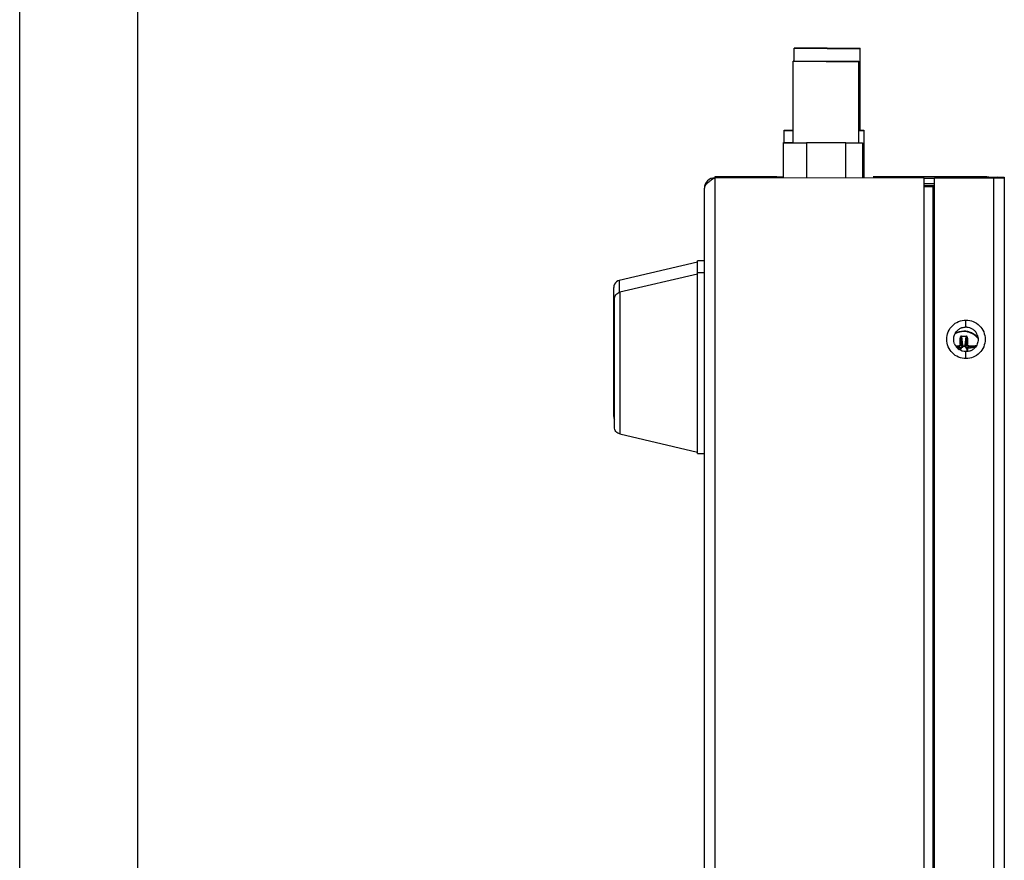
# Model space of a CAD drawing. Header units: inches. Extents: x 0 to 17, y 0 to 11.
# Tile 3 of 17: x 0 to 2.5, y 5.9 to 8.1. Entities that reach past the tile are written whole.
import ezdxf

# ---------------------------------------------------------------- set-up
doc = ezdxf.new("R2010")
doc.units = ezdxf.units.IN
doc.header["$LTSCALE"] = 0.935
doc.header["$MEASUREMENT"] = 0
doc.layers.get('0').update_dxf_attribs({"linetype": 'CONTINUOUS'})

msp = doc.modelspace()

# ---------------------------------------------------------------- linework, layer by layer
at = {"color": 7, "linetype": 'Continuous'}
for p, q in [((0, 0), (0, 11)), ((0.3, 10.7), (0.3, 0.3)), ((1.9728, 7.9475), (1.9728, 7.981)), ((1.9741, 7.981), (1.9728, 7.981)), ((1.9728, 7.9808), (1.9741, 7.9808)), ((1.9741, 7.9807), (1.9728, 7.9807)), ((1.9741, 7.9805), (1.9728, 7.9805)), ((1.9741, 7.9803), (1.9728, 7.9803)), ((1.9741, 7.9802), (1.9728, 7.9802)), ((2.0572, 7.9797), (1.9728, 7.9799)), ((2.0572, 7.9809), (1.9741, 7.981)), ((1.9741, 7.9808), (2.0572, 7.9807)), ((2.0572, 7.9806), (1.9741, 7.9807)), ((2.0572, 7.9804), (1.9741, 7.9805)), ((2.0572, 7.9802), (1.9741, 7.9803)), ((2.0572, 7.9801), (1.9741, 7.9802)), ((2.0572, 7.9809), (2.1403, 7.9808)), ((2.0572, 7.9807), (2.1403, 7.9807)), ((2.0572, 7.9806), (2.1403, 7.9805)), ((2.0572, 7.9804), (2.1403, 7.9803)), ((2.0572, 7.9802), (2.1403, 7.9802)), ((2.0572, 7.9801), (2.1403, 7.98)), ((2.0572, 7.9797), (2.1416, 7.9797)), ((2.1403, 7.9808), (2.1416, 7.9808)), ((2.1403, 7.9807), (2.1416, 7.9807)), ((2.1403, 7.9805), (2.1416, 7.9805)), ((2.1403, 7.9803), (2.1416, 7.9803)), ((2.1403, 7.9802), (2.1416, 7.9802)), ((2.1403, 7.98), (2.1416, 7.98)), ((2.1416, 7.7707), (2.1416, 7.9808)), ((1.9709, 7.7396), (1.9709, 7.9475)), ((1.9709, 7.9475), (1.9721, 7.9475)), ((1.9721, 7.9474), (1.9709, 7.9474)), ((1.9721, 7.9472), (1.9709, 7.9472)), ((1.9721, 7.947), (1.9709, 7.947)), ((2.0546, 7.9468), (1.9709, 7.9469)), ((1.9721, 7.9475), (2.0546, 7.9474)), ((2.0546, 7.9472), (1.9721, 7.9474)), ((2.0546, 7.9471), (1.9721, 7.9472)), ((2.0546, 7.9469), (1.9721, 7.947)), ((2.0546, 7.9474), (2.1371, 7.9473)), ((2.0546, 7.9472), (2.1371, 7.9472)), ((2.0546, 7.9471), (2.1371, 7.947)), ((2.0546, 7.9469), (2.1371, 7.9469)), ((2.0546, 7.9468), (2.1383, 7.9467)), ((2.1371, 7.9473), (2.1383, 7.9473)), ((2.1371, 7.9472), (2.1383, 7.9472)), ((2.1371, 7.947), (2.1383, 7.947)), ((2.1371, 7.9469), (2.1383, 7.9469)), ((2.1383, 7.7394), (2.1383, 7.9473)), ((1.948, 7.7403), (1.948, 7.7721)), ((1.948, 7.7721), (1.9483, 7.7721)), ((1.948, 7.7719), (1.9483, 7.7719)), ((1.948, 7.7718), (1.9483, 7.7718)), ((1.948, 7.7716), (1.9483, 7.7716)), ((1.948, 7.7714), (1.9483, 7.7714)), ((1.948, 7.7713), (1.9483, 7.7713)), ((1.948, 7.771), (1.9709, 7.7709)), ((1.9483, 7.7721), (1.9709, 7.7721)), ((1.9483, 7.7719), (1.9709, 7.7719)), ((1.9483, 7.7718), (1.9709, 7.7717)), ((1.9483, 7.7716), (1.9709, 7.7716)), ((1.9483, 7.7714), (1.9709, 7.7714)), ((1.9483, 7.7713), (1.9709, 7.7712)), ((2.1383, 7.7707), (2.1505, 7.7707)), ((2.1416, 7.7719), (2.1505, 7.7719)), ((2.1416, 7.7717), (2.1505, 7.7717)), ((2.1416, 7.7715), (2.1505, 7.7715)), ((2.1416, 7.7714), (2.1505, 7.7714)), ((2.1416, 7.7712), (2.1505, 7.7712)), ((2.1416, 7.771), (2.1505, 7.771)), ((2.1505, 7.7719), (2.1505, 7.6511)), ((1.9462, 7.6505), (1.9462, 7.7403)), ((1.9462, 7.7403), (1.9466, 7.7403)), ((1.9462, 7.7401), (1.9466, 7.7401)), ((1.9462, 7.74), (1.9466, 7.74)), ((1.9462, 7.7398), (1.9466, 7.7398)), ((1.9462, 7.7396), (1.9709, 7.7396)), ((1.9466, 7.7403), (1.9709, 7.7402)), ((1.9466, 7.7401), (1.9709, 7.7401)), ((1.9466, 7.74), (1.9709, 7.7399)), ((1.9466, 7.7398), (1.9709, 7.7397)), ((1.9709, 7.7396), (2.0044, 7.7395)), ((2.0044, 7.7395), (2.0044, 7.6504)), ((2.1048, 7.7394), (2.0044, 7.7395)), ((2.1048, 7.6503), (2.1048, 7.7394)), ((2.1048, 7.7394), (2.1471, 7.7394)), ((2.1383, 7.7401), (2.1471, 7.74)), ((2.1383, 7.7399), (2.1471, 7.7399)), ((2.1383, 7.7397), (2.1471, 7.7397)), ((2.1383, 7.7396), (2.1471, 7.7396)), ((2.1471, 7.74), (2.1471, 7.6503)), ((2.4921, 7.6527), (2.5086, 7.6526)), ((2.5086, 7.6526), (2.5086, 7.6498)), ((2.3042, 7.65), (2.3309, 7.65)), ((2.3309, 7.635), (2.3042, 7.635)), ((2.3042, 7.6314), (2.3178, 7.6314)), ((2.3178, 7.6314), (2.3309, 7.6314)), ((2.4819, 7.6498), (2.3309, 7.65)), ((2.5007, 7.6498), (2.4819, 7.6498)), ((2.5007, 7.6498), (2.4819, 7.6498)), ((2.5086, 7.6498), (2.5007, 7.6498)), ((1.7267, 7.4354), (1.5272, 7.3889)), ((1.7267, 6.9481), (1.7267, 7.439)), ((1.7445, 7.439), (1.7267, 7.439)), ((1.7267, 7.4051), (1.5288, 7.3589)), ((1.7444, 7.4086), (1.7267, 7.4087)), ((1.5272, 7.3889), (1.5272, 7.3584)), ((1.5135, 7.0427), (1.5135, 7.3715)), ((1.5288, 7.3589), (1.5288, 7.1785)), ((1.5152, 7.0155), (1.5152, 7.3417)), ((2.396, 7.2258), (2.396, 7.2422)), ((2.3977, 7.2422), (2.396, 7.2422)), ((2.396, 7.2258), (2.3977, 7.2258)), ((2.3977, 7.2422), (2.3977, 7.2258)), ((2.4003, 7.2232), (2.3977, 7.2422)), ((2.3977, 7.2258), (2.4003, 7.2232)), ((2.3991, 7.2472), (2.3991, 7.2461)), ((2.3991, 7.2472), (2.4117, 7.2471)), ((2.3991, 7.2461), (2.4021, 7.2243)), ((2.4117, 7.246), (2.3991, 7.2461)), ((2.4087, 7.2243), (2.4117, 7.246)), ((2.4131, 7.2422), (2.4104, 7.2232)), ((2.4104, 7.2232), (2.4131, 7.2258)), ((2.4117, 7.246), (2.4117, 7.2471)), ((2.4131, 7.2258), (2.4131, 7.2422)), ((2.4148, 7.2422), (2.4131, 7.2422)), ((2.4131, 7.2258), (2.4148, 7.2258)), ((2.4148, 7.2422), (2.4148, 7.2258)), ((1.5152, 7.207), (1.5135, 7.207)), ((2.3854, 7.2224), (2.3925, 7.2223)), ((2.3925, 7.2206), (2.3866, 7.2206)), ((2.3876, 7.219), (2.3951, 7.218)), ((2.394, 7.2162), (2.3893, 7.2169)), ((2.3925, 7.2206), (2.3925, 7.2223)), ((2.3951, 7.218), (2.3925, 7.2206)), ((2.394, 7.2162), (2.3961, 7.2162)), ((2.3967, 7.2179), (2.3951, 7.218)), ((2.3961, 7.2162), (2.3962, 7.2172)), ((2.3961, 7.2123), (2.3961, 7.2162)), ((2.3961, 7.2162), (2.3972, 7.2162)), ((2.3962, 7.2172), (2.3968, 7.2178)), ((2.3968, 7.2178), (2.3972, 7.2162)), ((2.3972, 7.2162), (2.3972, 7.2116)), ((2.4003, 7.2232), (2.4005, 7.2217)), ((2.4007, 7.2205), (2.4004, 7.2212)), ((2.4022, 7.2229), (2.4021, 7.2243)), ((2.4035, 7.2222), (2.4086, 7.2222)), ((2.4086, 7.2211), (2.4039, 7.2211)), ((2.4087, 7.2243), (2.4086, 7.2222)), ((2.4086, 7.2222), (2.4086, 7.2211)), ((2.4086, 7.2222), (2.4097, 7.2221)), ((2.4103, 7.2216), (2.4086, 7.2211)), ((2.4097, 7.2221), (2.4103, 7.2216)), ((2.4103, 7.2215), (2.4104, 7.2232)), ((2.4137, 7.2179), (2.413, 7.2176)), ((2.4136, 7.2096), (2.4136, 7.2144)), ((2.4147, 7.2096), (2.4136, 7.2096)), ((2.4139, 7.2086), (2.4136, 7.2096)), ((2.4157, 7.218), (2.4141, 7.2178)), ((2.4147, 7.2096), (2.4146, 7.2087)), ((2.4147, 7.2148), (2.4147, 7.2096)), ((2.4167, 7.2095), (2.4147, 7.2096)), ((2.4154, 7.2161), (2.4167, 7.2162)), ((2.4183, 7.2206), (2.4157, 7.2179)), ((2.4157, 7.2179), (2.4346, 7.2206)), ((2.4337, 7.2185), (2.4167, 7.2162)), ((2.4183, 7.2223), (2.4183, 7.2206)), ((2.4183, 7.2223), (2.4346, 7.2223)), ((2.4346, 7.2206), (2.4183, 7.2206)), ((2.4346, 7.2206), (2.4346, 7.2223)), ((2.4361, 7.2222), (2.4346, 7.2223)), ((1.5288, 7.1785), (1.5288, 6.9982)), ((1.5288, 6.9982), (1.7267, 6.9516)), ((1.7444, 6.9747), (1.7445, 6.9747)), ((1.7267, 6.9481), (1.7444, 6.9481))]:
    msp.add_line(p, q, dxfattribs=at)
at = {"color": 6, "linetype": 'Continuous'}
for p, q in [((1.7712, 7.6534), (1.7712, 7.6506)), ((1.9293, 7.6533), (1.7712, 7.6534)), ((1.9329, 7.6526), (1.9293, 7.6526)), ((1.9462, 7.6526), (1.9329, 7.6526)), ((2.4597, 7.6527), (2.1745, 7.653)), ((2.4597, 7.6527), (2.4641, 7.6527)), ((2.4641, 7.6527), (2.4604, 7.6527)), ((2.4641, 7.6498), (2.4641, 7.6527)), ((2.4641, 7.6527), (2.4908, 7.6526)), ((2.4908, 7.6498), (2.4908, 7.6526)), ((1.7448, 7.6264), (1.7445, 7.6238)), ((1.7712, 7.6506), (1.7629, 7.6452)), ((1.7712, 7.6506), (1.7712, 3.972)), ((2.3042, 7.65), (1.7712, 7.6506)), ((2.3042, 3.9714), (2.3042, 7.65)), ((2.3042, 7.6286), (2.3309, 7.6285)), ((2.327, 3.9714), (2.327, 7.6314)), ((2.3309, 3.9714), (2.3309, 7.65)), ((2.4819, 3.9712), (2.4819, 7.6498)), ((2.5086, 7.6498), (2.5086, 3.9712)), ((1.7445, 3.972), (1.7445, 7.6238)), ((2.4108, 7.2704), (2.4108, 7.2883)), ((2.4108, 7.19), (2.4108, 7.2079))]:
    msp.add_line(p, q, dxfattribs=at)
at = {"color": 7, "linetype": 'Continuous'}
for points in [[(2.4921, 7.6527), (2.5007, 7.6526), (2.5065, 7.6526), (2.5086, 7.6526)], [(2.5086, 7.6498), (2.5065, 7.6498), (2.5007, 7.6498)], [(1.5272, 7.3889), (1.5243, 7.3879), (1.5207, 7.3858), (1.5177, 7.383), (1.5154, 7.3795), (1.514, 7.3756), (1.5135, 7.3715)], [(2.4039, 7.221), (2.4039, 7.2212), (2.4039, 7.2214), (2.4038, 7.2216), (2.4038, 7.2218), (2.4037, 7.2219), (2.4036, 7.2221), (2.4035, 7.2222), (2.4034, 7.2223), (2.4033, 7.2225), (2.4031, 7.2226), (2.4029, 7.2227), (2.4026, 7.2228), (2.4024, 7.2229), (2.4021, 7.2229), (2.4019, 7.2229), (2.4016, 7.2228), (2.4014, 7.2227), (2.4012, 7.2226), (2.401, 7.2225), (2.4008, 7.2223), (2.4006, 7.2221), (2.4005, 7.2219), (2.4004, 7.2216), (2.4004, 7.2214), (2.4004, 7.2212)], [(2.4004, 7.2212), (2.4004, 7.221), (2.4004, 7.2208), (2.4004, 7.2206), (2.4005, 7.2205), (2.4006, 7.2203), (2.4006, 7.2202), (2.4007, 7.2201), (2.4008, 7.2199), (2.401, 7.2198), (2.4012, 7.2196), (2.4014, 7.2195), (2.4016, 7.2194), (2.4019, 7.2194), (2.4021, 7.2194), (2.4024, 7.2194), (2.4026, 7.2194), (2.4029, 7.2195), (2.4031, 7.2196), (2.4033, 7.2198), (2.4035, 7.22), (2.4036, 7.2202), (2.4037, 7.2204), (2.4038, 7.2206), (2.4039, 7.2208), (2.4039, 7.221)], [(2.4137, 7.2179), (2.4135, 7.2179), (2.4133, 7.2179), (2.4131, 7.2178), (2.4129, 7.2178), (2.4128, 7.2177), (2.4127, 7.2177), (2.4125, 7.2176), (2.4124, 7.2174), (2.4122, 7.2173), (2.4121, 7.2171), (2.412, 7.2169), (2.4119, 7.2167), (2.4119, 7.2164), (2.4118, 7.2162), (2.4118, 7.2159), (2.4119, 7.2157), (2.412, 7.2154), (2.4121, 7.2152), (2.4123, 7.215), (2.4124, 7.2148), (2.4126, 7.2147), (2.4129, 7.2145), (2.4131, 7.2145), (2.4133, 7.2144), (2.4135, 7.2144)], [(2.4135, 7.2144), (2.4137, 7.2144), (2.4139, 7.2144), (2.4141, 7.2144), (2.4142, 7.2145), (2.4144, 7.2146), (2.4145, 7.2146), (2.4147, 7.2147), (2.4148, 7.2149), (2.4149, 7.215), (2.4151, 7.2152), (2.4152, 7.2154), (2.4153, 7.2156), (2.4153, 7.2159), (2.4154, 7.2161), (2.4153, 7.2164), (2.4153, 7.2166), (2.4152, 7.2169), (2.4151, 7.2171), (2.4149, 7.2173), (2.4147, 7.2175), (2.4145, 7.2176), (2.4143, 7.2178), (2.4141, 7.2178), (2.4139, 7.2179), (2.4137, 7.2179)], [(1.5135, 7.0427), (1.514, 7.0386), (1.5152, 7.0352)]]:
    msp.add_lwpolyline(points, dxfattribs=at)
for centre, radius, start, end in [((2.4641, 7.6259), 0.0268, 66.8432, 90), ((2.4106, 7.2394), 0.0308, 125.2167, 134.5904), ((2.4114, 7.2383), 0.0322, 112.0073, 125.1863), ((2.4106, 7.2427), 0.0277, 89.5171, 94.0815), ((2.411, 7.243), 0.0274, 86.3781, 90.3921), ((2.4112, 7.2396), 0.0306, 36.6757, 44.707), ((2.4108, 7.2393), 0.0311, 32.9797, 36.6883), ((2.4105, 7.2392), 0.0314, 21.4044, 32.9677), ((2.4111, 7.2391), 0.0313, 201.3904, 210.109), ((2.4056, 7.2134), 0.0454, 37.4498, 48.4031), ((2.411, 7.2391), 0.0312, 210.1093, 216.7534), ((2.4105, 7.2387), 0.0306, 216.7472, 224.6965), ((2.4106, 7.2388), 0.0307, 224.783, 235.4827), ((2.4103, 7.24), 0.0322, 291.9957, 305.2927), ((2.4111, 7.2389), 0.0308, 305.3251, 314.5842)]:
    msp.add_arc(centre, radius, start, end, dxfattribs=at)
at = {"color": 6, "linetype": 'Continuous'}
for centre, radius, start, end in [((1.7712, 7.6238), 0.0268, 90, 179.9363), ((1.8601, 7.5004), 0.1744, 123.8759, 124.6331)]:
    msp.add_arc(centre, radius, start, end, dxfattribs=at)
for points, knots in [([(1.7523, 7.6372), (1.7514, 7.6363), (1.7482, 7.6333), (1.7455, 7.6295), (1.7448, 7.6264)], [0, 0, 0, 0, 0.290006, 1, 1, 1, 1]), ([(1.761, 7.6439), (1.7602, 7.6433), (1.7572, 7.6412), (1.7543, 7.639), (1.7523, 7.6372)], [0, 0, 0, 0, 0.265007, 1, 1, 1, 1]), ([(2.362, 7.2392), (2.362, 7.2456), (2.3645, 7.2584), (2.3753, 7.2747), (2.3916, 7.2857), (2.4045, 7.2883), (2.4108, 7.2883)], [0, 0, 0, 0, 0.249972, 0.499977, 0.749984, 1, 1, 1, 1]), ([(2.4108, 7.2883), (2.4172, 7.2883), (2.4301, 7.2857), (2.4463, 7.2747), (2.4572, 7.2584), (2.4597, 7.2455), (2.4597, 7.2391)], [0, 0, 0, 0, 0.249935, 0.499928, 0.749948, 1, 1, 1, 1]), ([(2.4108, 7.19), (2.4045, 7.1901), (2.3916, 7.1926), (2.3754, 7.2036), (2.3645, 7.2199), (2.362, 7.2328), (2.362, 7.2392)], [0, 0, 0, 0, 0.249935, 0.499928, 0.749948, 1, 1, 1, 1]), ([(2.4597, 7.2391), (2.4597, 7.2327), (2.4572, 7.2199), (2.4463, 7.2036), (2.4301, 7.1926), (2.4172, 7.19), (2.4108, 7.19)], [0, 0, 0, 0, 0.249972, 0.499977, 0.749984, 1, 1, 1, 1])]:
    msp.add_open_spline(points, degree=3, knots=knots, dxfattribs=at)
at = {"color": 7, "linetype": 'Continuous'}
for points, knots in [([(1.5152, 7.3417), (1.5152, 7.3436), (1.5159, 7.3476), (1.5187, 7.3529), (1.5233, 7.357), (1.527, 7.3585), (1.5288, 7.3589)], [0, 0, 0, 0, 0.243358, 0.500746, 0.757692, 1, 1, 1, 1]), ([(2.4054, 7.2589), (2.4035, 7.2589), (2.3997, 7.2587), (2.3941, 7.2576), (2.3887, 7.2559), (2.3852, 7.2543), (2.3836, 7.2534)], [0, 0, 0, 0, 0.249979, 0.499987, 0.749995, 1, 1, 1, 1]), ([(2.3848, 7.2551), (2.388, 7.2567), (2.3947, 7.2591), (2.4018, 7.2599), (2.4054, 7.2599)], [0, 0, 0, 0, 0.499985, 1, 1, 1, 1]), ([(2.441, 7.2434), (2.4388, 7.246), (2.4339, 7.2506), (2.4251, 7.2559), (2.4155, 7.2592), (2.4088, 7.2599), (2.4054, 7.2599)], [0, 0, 0, 0, 0.249982, 0.499984, 0.749986, 1, 1, 1, 1]), ([(2.4357, 7.2474), (2.4337, 7.2492), (2.4292, 7.2525), (2.4217, 7.2562), (2.4137, 7.2584), (2.4081, 7.2589), (2.4054, 7.2589)], [0, 0, 0, 0, 0.250003, 0.500008, 0.749998, 1, 1, 1, 1]), ([(2.396, 7.2258), (2.396, 7.2254), (2.3959, 7.2247), (2.3954, 7.2239), (2.3948, 7.2232), (2.3941, 7.2226), (2.3932, 7.2224), (2.3927, 7.2223), (2.3925, 7.2223)], [0, 0, 0, 0, 0.249445, 0.374663, 0.49998, 0.749419, 0.874702, 1, 1, 1, 1]), ([(2.3977, 7.2258), (2.3977, 7.2252), (2.3974, 7.2238), (2.3963, 7.2221), (2.3945, 7.2209), (2.3932, 7.2206), (2.3925, 7.2206)], [0, 0, 0, 0, 0.249927, 0.500009, 0.750083, 1, 1, 1, 1]), ([(2.3991, 7.2472), (2.3988, 7.2472), (2.3983, 7.2471), (2.3976, 7.2466), (2.397, 7.246), (2.3965, 7.2451), (2.3961, 7.2438), (2.396, 7.2427), (2.396, 7.2422)], [0, 0, 0, 0, 0.124894, 0.24976, 0.37486, 0.500018, 0.74988, 1, 1, 1, 1]), ([(2.3991, 7.2461), (2.3989, 7.2461), (2.3986, 7.246), (2.3983, 7.2456), (2.398, 7.2452), (2.3979, 7.2446), (2.3978, 7.244), (2.3977, 7.2432), (2.3977, 7.2426), (2.3977, 7.2422)], [0, 0, 0, 0, 0.095388, 0.201177, 0.320319, 0.448539, 0.58226, 0.71969, 1, 1, 1, 1]), ([(2.4148, 7.2422), (2.4148, 7.2427), (2.4147, 7.2435), (2.4145, 7.2446), (2.4142, 7.2453), (2.4138, 7.246), (2.4132, 7.2466), (2.4125, 7.247), (2.412, 7.2471), (2.4117, 7.2471)], [0, 0, 0, 0, 0.24996, 0.375057, 0.500176, 0.62528, 0.750363, 0.875187, 1, 1, 1, 1]), ([(2.4131, 7.2422), (2.4131, 7.2426), (2.4131, 7.2432), (2.413, 7.244), (2.4129, 7.2446), (2.4127, 7.2451), (2.4125, 7.2456), (2.4122, 7.246), (2.4118, 7.2461), (2.4117, 7.246)], [0, 0, 0, 0, 0.280159, 0.41754, 0.551236, 0.679474, 0.798687, 0.90461, 1, 1, 1, 1]), ([(2.4183, 7.2206), (2.4176, 7.2206), (2.4162, 7.2209), (2.4145, 7.222), (2.4133, 7.2238), (2.4131, 7.2251), (2.413, 7.2258)], [0, 0, 0, 0, 0.24992, 0.499994, 0.750077, 1, 1, 1, 1]), ([(2.4183, 7.2223), (2.4178, 7.2223), (2.4171, 7.2224), (2.4163, 7.2229), (2.4156, 7.2235), (2.4151, 7.2242), (2.4148, 7.2251), (2.4148, 7.2256), (2.4148, 7.2258)], [0, 0, 0, 0, 0.249414, 0.374628, 0.499951, 0.749415, 0.874695, 1, 1, 1, 1]), ([(2.3951, 7.218), (2.3948, 7.2179), (2.3944, 7.2175), (2.3941, 7.2168), (2.3941, 7.2164), (2.394, 7.2162)], [0, 0, 0, 0, 0.432349, 0.716931, 1, 1, 1, 1]), ([(2.4004, 7.2212), (2.4002, 7.2208), (2.3999, 7.22), (2.399, 7.219), (2.398, 7.2183), (2.3972, 7.218), (2.3967, 7.2179)], [0, 0, 0, 0, 0.250047, 0.500054, 0.750055, 1, 1, 1, 1]), ([(2.3972, 7.2162), (2.3976, 7.2163), (2.3985, 7.2166), (2.3997, 7.2173), (2.4007, 7.2183), (2.4013, 7.2191), (2.4015, 7.2195)], [0, 0, 0, 0, 0.249992, 0.499986, 0.750032, 1, 1, 1, 1]), ([(2.4003, 7.2232), (2.4004, 7.2235), (2.4008, 7.2239), (2.4015, 7.2242), (2.4019, 7.2243), (2.4021, 7.2243)], [0, 0, 0, 0, 0.433703, 0.717819, 1, 1, 1, 1]), ([(2.4039, 7.221), (2.4039, 7.221), (2.4039, 7.2208), (2.4038, 7.2207), (2.4036, 7.2205), (2.4034, 7.2203), (2.4032, 7.2202), (2.4029, 7.2201), (2.4026, 7.22), (2.4023, 7.22), (2.402, 7.22), (2.4017, 7.2201), (2.4013, 7.2202), (2.401, 7.2203), (2.4008, 7.2205), (2.4007, 7.2205)], [0, 0, 0, 0, 0.046087, 0.096973, 0.154214, 0.218783, 0.290577, 0.368218, 0.449348, 0.531119, 0.610706, 0.685815, 0.817001, 0.920689, 1, 1, 1, 1]), ([(2.4086, 7.2211), (2.4088, 7.2207), (2.4091, 7.2198), (2.4098, 7.2186), (2.4108, 7.2176), (2.4115, 7.217), (2.412, 7.2168)], [0, 0, 0, 0, 0.250026, 0.499999, 0.750051, 1, 1, 1, 1]), ([(2.4104, 7.2232), (2.4104, 7.2235), (2.41, 7.2239), (2.4093, 7.2242), (2.4089, 7.2243), (2.4087, 7.2243)], [0, 0, 0, 0, 0.433812, 0.71793, 1, 1, 1, 1]), ([(2.4137, 7.2179), (2.4133, 7.218), (2.4125, 7.2184), (2.4115, 7.2193), (2.4107, 7.2203), (2.4104, 7.2211), (2.4103, 7.2215)], [0, 0, 0, 0, 0.250044, 0.500051, 0.75005, 1, 1, 1, 1]), ([(2.4136, 7.2096), (2.413, 7.2095), (2.412, 7.209), (2.411, 7.2084), (2.4106, 7.208)], [0, 0, 0, 0, 0.499928, 1, 1, 1, 1]), ([(2.413, 7.2176), (2.4129, 7.2175), (2.4128, 7.2173), (2.4126, 7.217), (2.4125, 7.2166), (2.4125, 7.2162), (2.4125, 7.2159), (2.4125, 7.2156), (2.4126, 7.2153), (2.4127, 7.2151), (2.4128, 7.2148), (2.413, 7.2146), (2.4131, 7.2145), (2.4133, 7.2144), (2.4134, 7.2144), (2.4135, 7.2144)], [0, 0, 0, 0, 0.079135, 0.182781, 0.314111, 0.389362, 0.469126, 0.551092, 0.632403, 0.710181, 0.78203, 0.846547, 0.903622, 0.954241, 1, 1, 1, 1]), ([(2.4157, 7.2179), (2.416, 7.2179), (2.4164, 7.2175), (2.4166, 7.2168), (2.4167, 7.2164), (2.4167, 7.2162)], [0, 0, 0, 0, 0.439269, 0.722521, 1, 1, 1, 1]), ([(1.5288, 6.9982), (1.527, 6.9987), (1.5233, 7.0002), (1.5187, 7.0043), (1.5159, 7.0096), (1.5152, 7.0136), (1.5152, 7.0155)], [0, 0, 0, 0, 0.242305, 0.499327, 0.756747, 1, 1, 1, 1])]:
    msp.add_open_spline(points, degree=3, knots=knots, dxfattribs=at)
for points in [[(2.3797, 7.2392), (2.3797, 7.2432), (2.3805, 7.2473), (2.382, 7.251)], [(2.382, 7.251), (2.3836, 7.2548), (2.386, 7.2584), (2.3889, 7.2614)], [(2.3993, 7.2681), (2.4023, 7.2693), (2.4054, 7.2701), (2.4086, 7.2703)], [(2.4127, 7.2704), (2.4177, 7.27), (2.4227, 7.2684), (2.427, 7.2658)], [(2.427, 7.2658), (2.4292, 7.2645), (2.4312, 7.2629), (2.4329, 7.2611)], [(2.4397, 7.2506), (2.4412, 7.247), (2.4419, 7.243), (2.4419, 7.2391)], [(2.3819, 7.2277), (2.3805, 7.2313), (2.3797, 7.2353), (2.3797, 7.2392)], [(2.4396, 7.2273), (2.4381, 7.2235), (2.4357, 7.2199), (2.4327, 7.2169)], [(2.4419, 7.2391), (2.4419, 7.2351), (2.4411, 7.2311), (2.4396, 7.2273)], [(2.4108, 7.2079), (2.4046, 7.2079), (2.3982, 7.21), (2.3931, 7.2135)], [(2.4224, 7.2102), (2.4187, 7.2087), (2.4147, 7.2079), (2.4108, 7.2079)]]:
    msp.add_open_spline(points, degree=3, dxfattribs=at)

doc.saveas('drawing.dxf')
